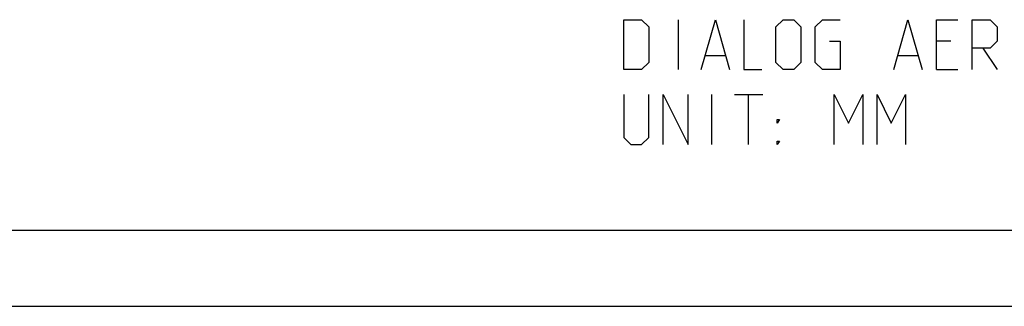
# Model space of a CAD drawing. Header units: inches. Extents: x 0 to 17, y 0 to 11.
# Tile 16 of 35: x 9.4 to 13.3, y 0 to 1.1. Entities that reach past the tile are written whole.
import ezdxf

# ---------------------------------------------------------------- set-up
doc = ezdxf.new("R2010")
doc.units = ezdxf.units.IN
doc.header["$LTSCALE"] = 0.935
doc.header["$MEASUREMENT"] = 0
doc.layers.get('0').update_dxf_attribs({"linetype": 'CONTINUOUS'})

msp = doc.modelspace()

# ---------------------------------------------------------------- linework, layer by layer
at = {"color": 2, "linetype": 'Continuous'}
for p, q in [((11.9724, 0.9324), (11.9724, 1.1292)), ((13.0457, 1.0449), (12.9894, 1.0449)), ((13.1722, 1.0167), (13.2285, 0.9324)), ((12.0802, 0.9886), (12.1552, 0.9886)), ((12.8395, 0.9886), (12.9145, 0.9886)), ((12.9894, 0.9324), (13.0738, 0.9324)), ((12.1036, 0.6371), (12.1036, 0.834)), ((12.1927, 0.834), (12.3052, 0.834)), ((12.2489, 0.6371), (12.2489, 0.834))]:
    msp.add_line(p, q, dxfattribs=at)
at = {"color": 7, "linetype": 'Continuous'}
for p, q in [((0.3, 0.3), (16.7, 0.3)), ((0, 0), (17, 0))]:
    msp.add_line(p, q, dxfattribs=at)
at = {"color": 2, "linetype": 'Continuous'}
for points in [[(11.7568, 0.9324), (11.7568, 1.1292), (11.8271, 1.1292), (11.8552, 1.1011), (11.8552, 0.9605), (11.8271, 0.9324), (11.7568, 0.9324)], [(12.0614, 0.9324), (12.1177, 1.1292), (12.1739, 0.9324)], [(12.2302, 1.1292), (12.2302, 0.9324), (12.3005, 0.9324)], [(12.3567, 0.9605), (12.3567, 1.1011), (12.3848, 1.1292), (12.427, 1.1292), (12.4551, 1.1011), (12.4551, 0.9605), (12.427, 0.9324), (12.3848, 0.9324), (12.3567, 0.9605)], [(12.5676, 1.0449), (12.6098, 1.0449), (12.6098, 0.9324), (12.5395, 0.9324), (12.5114, 0.9605), (12.5114, 1.1011), (12.5395, 1.1292), (12.6098, 1.1292)], [(12.8207, 0.9324), (12.877, 1.1292), (12.9332, 0.9324)], [(12.9894, 0.9324), (12.9894, 1.1292), (13.0738, 1.1292)], [(13.1301, 0.9324), (13.1301, 1.1292), (13.2004, 1.1292), (13.2285, 1.1011), (13.2285, 1.0449), (13.2004, 1.0167), (13.1301, 1.0167)], [(11.7568, 0.834), (11.7568, 0.6652), (11.7849, 0.6371), (11.8271, 0.6371), (11.8552, 0.6652), (11.8552, 0.834)], [(11.9115, 0.6371), (11.9115, 0.834), (12.0099, 0.6371), (12.0099, 0.834)], [(12.5864, 0.6371), (12.5864, 0.834), (12.6426, 0.7215), (12.6989, 0.834), (12.6989, 0.6371)], [(12.7551, 0.6371), (12.7551, 0.834), (12.8113, 0.7215), (12.8676, 0.834), (12.8676, 0.6371)], [(12.3614, 0.7215), (12.3614, 0.7355), (12.3708, 0.7355), (12.3614, 0.7215)], [(12.3614, 0.6371), (12.3614, 0.6512), (12.3708, 0.6512), (12.3614, 0.6371)]]:
    msp.add_lwpolyline(points, dxfattribs=at)

doc.saveas('drawing.dxf')
